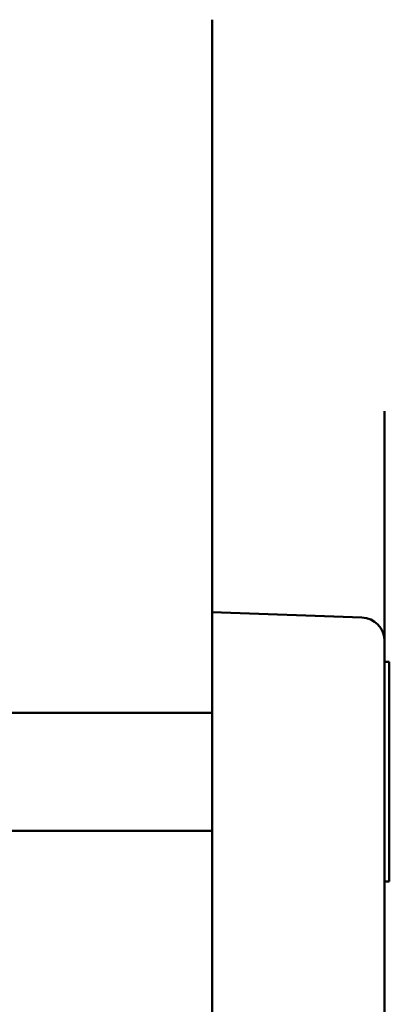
# Model space of a CAD drawing. Header units: millimetres. Extents: x 37 to 2483, y 37 to 1752.
# Tile 10 of 33: x 823 to 839, y 1106 to 1148. Entities that reach past the tile are written whole.
import ezdxf

# ---------------------------------------------------------------- set-up
doc = ezdxf.new("R2010")
doc.units = ezdxf.units.MM
doc.header["$LTSCALE"] = 6
doc.layers.add('Visible (ISO)', color=7, linetype='Continuous', lineweight=50)

msp = doc.modelspace()

# ---------------------------------------------------------------- linework, layer by layer
at = {"layer": 'Visible (ISO)'}
for p, q in [((831.33, 1147.595), (831.33, 1145.75)), ((831.33, 1134.023), (831.33, 1145.75)), ((831.33, 1134.023), (831.33, 1132.678)), ((831.33, 1123.138), (831.33, 1132.678)), ((838.63, 1122.36), (838.63, 1131.019)), ((831.33, 1123.138), (831.33, 1122.504)), ((831.33, 1122.504), (831.33, 1121.867)), ((837.665, 1122.283), (831.33, 1122.504)), ((838.63, 1122.36), (838.63, 1121.284)), ((831.33, 1121.867), (831.33, 1121.865)), ((831.33, 1120.865), (831.33, 1121.865)), ((838.63, 1119.25), (838.63, 1121.284)), ((831.33, 1120.865), (831.33, 1120.512)), ((831.33, 1120.512), (831.33, 1119.25)), ((838.63, 1120.4), (838.83, 1120.4)), ((838.83, 1120.4), (838.83, 1111.1)), ((831.33, 1036.25), (831.33, 1119.25)), ((838.63, 1119.25), (838.63, 1036.25)), ((678.13, 1118.25), (831.33, 1118.25)), ((678.13, 1113.25), (831.33, 1113.25)), ((838.63, 1111.1), (838.83, 1111.1))]:
    msp.add_line(p, q, dxfattribs=at)
msp.add_arc((837.63, 1121.284), 1, 0, 88, dxfattribs=at)

doc.saveas('drawing.dxf')
